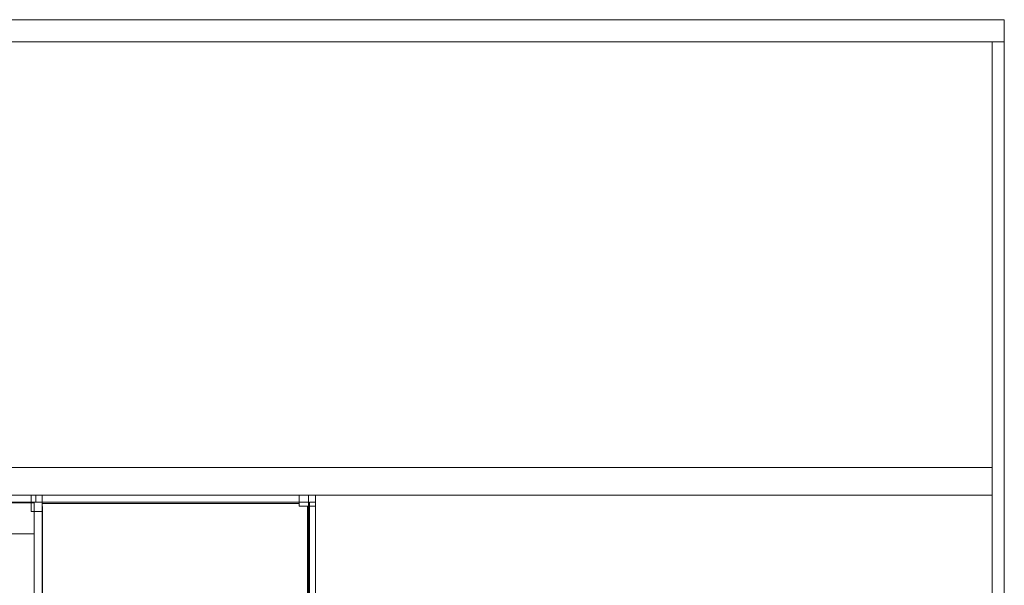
# Model space of a CAD drawing. Header units: millimetres. Extents: x -261 to 187, y -214 to 106.
# Tile 232 of 256: x -193 to -175, y -143 to -133. Entities that reach past the tile are written whole.
import ezdxf

# ---------------------------------------------------------------- set-up
doc = ezdxf.new("R2010")
doc.units = ezdxf.units.MM
doc.header["$LTSCALE"] = 0.005
doc.header["$MEASUREMENT"] = 0
for name, color, linetype, lineweight in [('IFC-Laje-Contorno', 9, 'Continuous', 5), ('IFC-Parede padrão-Contorno', 9, 'Continuous', 5), ('IFC-Parede-Contorno', 9, 'Continuous', 5), ('IFC-Pilar-Contorno', 9, 'Continuous', 5), ('IFC-Viga-Contorno', 9, 'Continuous', 5)]:
    doc.layers.add(name, color=color, linetype=linetype, lineweight=lineweight)

msp = doc.modelspace()

# ---------------------------------------------------------------- linework, layer by layer
at = {"layer": 'IFC-Laje-Contorno', "lineweight": 5}
for p, q in [((-192.264, -141.285), (-189.958, -141.285)), ((-194.959, -141.855), (-192.414, -141.855))]:
    msp.add_line(p, q, dxfattribs=at)
at = {"layer": 'IFC-Parede padrão-Contorno', "lineweight": 5}
for p, q in [((-213.31, -132.528), (-178.383, -132.528)), ((-178.383, -132.528), (-174.807, -132.528)), ((-174.807, -132.56), (-174.807, -132.528)), ((-174.807, -132.617), (-174.807, -132.56)), ((-174.807, -132.928), (-174.807, -132.617)), ((-213.31, -132.928), (-178.383, -132.928)), ((-178.383, -132.928), (-174.807, -132.928)), ((-175.027, -143.745), (-175.027, -132.928)), ((-174.807, -143.745), (-174.807, -132.928)), ((-203.553, -140.655), (-176.15, -140.655)), ((-176.15, -140.655), (-175.027, -140.655)), ((-175.027, -140.673), (-175.027, -140.655)), ((-175.027, -140.713), (-175.027, -140.673)), ((-175.027, -141.155), (-175.027, -140.713)), ((-203.553, -141.155), (-176.15, -141.155)), ((-187.435, -141.569), (-187.435, -141.155)), ((-187.415, -141.569), (-187.415, -141.285)), ((-187.415, -141.285), (-187.413, -141.285)), ((-187.413, -141.285), (-187.41, -141.285)), ((-187.41, -141.285), (-187.305, -141.285)), ((-187.305, -142.002), (-187.305, -141.155)), ((-176.15, -141.155), (-175.027, -141.155)), ((-187.435, -142.328), (-187.435, -141.569)), ((-187.415, -142.328), (-187.415, -141.569)), ((-187.305, -144.604), (-187.305, -141.572)), ((-187.435, -161.901), (-187.435, -142.328)), ((-187.415, -144.604), (-187.415, -142.328))]:
    msp.add_line(p, q, dxfattribs=at)
at = {"layer": 'IFC-Parede-Contorno', "lineweight": 5}
for p, q in [((-196.339, -141.285), (-192.379, -141.285)), ((-194.026, -141.295), (-192.414, -141.295)), ((-192.414, -143.23), (-192.414, -141.285)), ((-192.414, -141.285), (-192.337, -141.285)), ((-192.379, -141.221), (-192.379, -141.155)), ((-192.379, -141.277), (-192.379, -141.204)), ((-192.379, -141.285), (-192.379, -141.277)), ((-192.379, -141.285), (-192.067, -141.285)), ((-192.264, -143.23), (-192.264, -141.285)), ((-192.067, -141.285), (-189.958, -141.285)), ((-189.958, -141.285), (-187.435, -141.285))]:
    msp.add_line(p, q, dxfattribs=at)
at = {"layer": 'IFC-Pilar-Contorno', "lineweight": 5}
for p, q in [((-192.465, -141.206), (-192.465, -141.155)), ((-192.465, -141.366), (-192.465, -141.206)), ((-192.265, -141.315), (-192.265, -141.155)), ((-192.265, -141.404), (-192.265, -141.315)), ((-187.605, -141.197), (-187.605, -141.155)), ((-187.605, -141.155), (-187.527, -141.155)), ((-187.605, -141.304), (-187.605, -141.197)), ((-187.605, -141.355), (-187.605, -141.304)), ((-187.527, -141.155), (-187.367, -141.155)), ((-187.367, -141.155), (-187.305, -141.155)), ((-187.305, -141.207), (-187.305, -141.155)), ((-187.305, -141.314), (-187.305, -141.207)), ((-187.305, -141.355), (-187.305, -141.314)), ((-192.465, -141.455), (-192.465, -141.366)), ((-192.465, -141.455), (-192.431, -141.455)), ((-192.431, -141.455), (-192.324, -141.455)), ((-192.324, -141.455), (-192.265, -141.455)), ((-192.265, -141.455), (-192.265, -141.404)), ((-187.605, -141.355), (-187.542, -141.355)), ((-187.542, -141.355), (-187.465, -141.355)), ((-187.465, -141.355), (-187.305, -141.355))]:
    msp.add_line(p, q, dxfattribs=at)
at = {"layer": 'IFC-Viga-Contorno', "lineweight": 5}
for p, q in [((-192.264, -141.305), (-187.605, -141.305)), ((-187.305, -141.155), (-187.305, -141.155)), ((-192.264, -141.36), (-192.26, -141.36)), ((-192.26, -144.455), (-192.26, -141.36)), ((-187.455, -141.368), (-187.435, -141.368)), ((-187.455, -144.406), (-187.455, -141.368)), ((-187.305, -141.368), (-187.305, -141.368)), ((-187.305, -144.406), (-187.305, -141.368))]:
    msp.add_line(p, q, dxfattribs=at)

doc.saveas('drawing.dxf')
